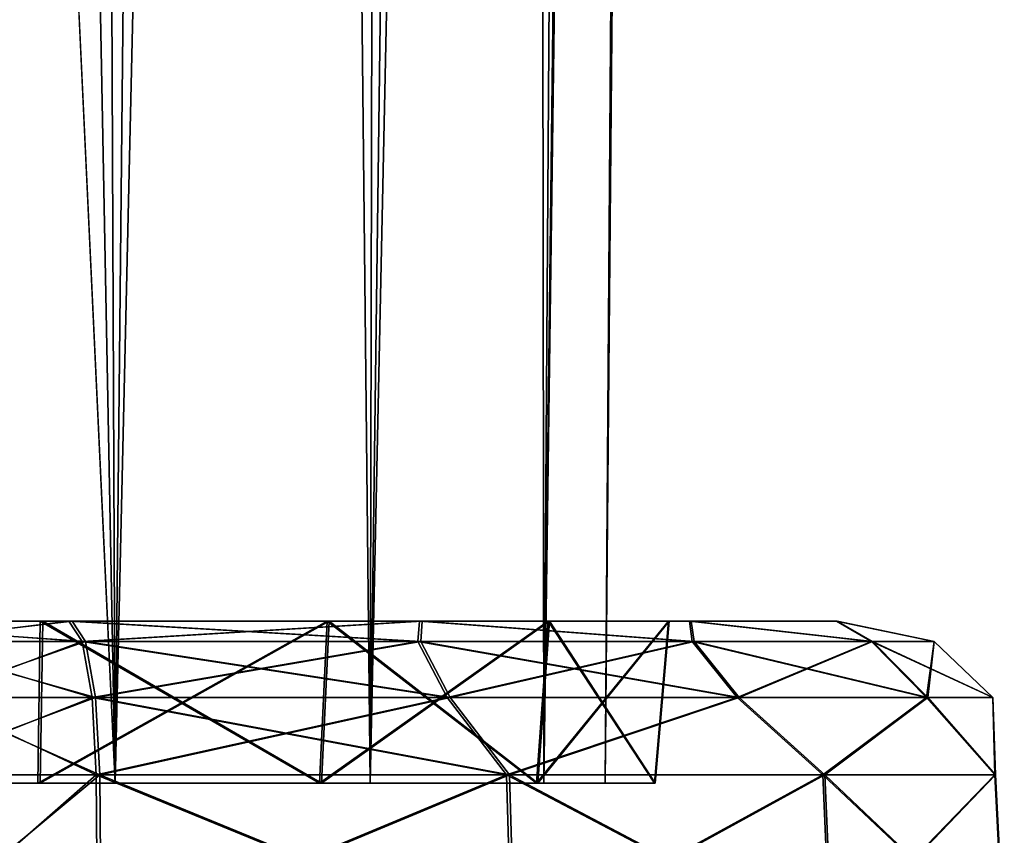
# Model space of a CAD drawing. Header units: millimetres. Extents: x -96 to 96, y -34 to 18.
# Tile 177 of 192: x 77.94 to 80.98, y -27.66 to -25.14. Entities that reach past the tile are written whole.
import ezdxf

# ---------------------------------------------------------------- set-up
doc = ezdxf.new("R2010")
doc.units = ezdxf.units.MM
doc.header["$LTSCALE"] = 65.185185
for name, color, linetype in [('112', 7, 'CONTINUOUS'), ('115', 7, 'CONTINUOUS'), ('116', 7, 'CONTINUOUS'), ('120', 7, 'CONTINUOUS'), ('123', 7, 'CONTINUOUS'), ('124', 7, 'CONTINUOUS'), ('166', 7, 'CONTINUOUS'), ('167', 7, 'CONTINUOUS'), ('168', 7, 'CONTINUOUS'), ('170', 7, 'CONTINUOUS'), ('171', 7, 'CONTINUOUS'), ('172', 7, 'CONTINUOUS'), ('18', 7, 'CONTINUOUS'), ('19', 7, 'CONTINUOUS'), ('68', 7, 'CONTINUOUS'), ('70', 7, 'CONTINUOUS'), ('93', 7, 'CONTINUOUS'), ('94', 7, 'CONTINUOUS')]:
    doc.layers.add(name, color=color, linetype=linetype)

msp = doc.modelspace()

# ---------------------------------------------------------------- linework, layer by layer
at = {"layer": '112', "color": 7, "linetype": 'Continuous'}
for points in [[(77.5582, -27.4738, -19.6224), (78.1741, -27.4738, -19.3704), (77.574, -28, -19.645), (77.5582, -27.4738, -19.6224)], [(77.574, -28, -19.645), (78.1741, -27.4738, -19.3704), (78.1787, -28, -19.3976), (77.574, -28, -19.645)]]:
    msp.add_3dface(points, dxfattribs=at)
at = {"layer": '115', "color": 7, "linetype": 'Continuous'}
for points in [[(78.1787, -28, -19.3976), (78.1741, -27.4738, -19.3704), (79.4417, -27.4738, -18.8806), (78.1787, -28, -19.3976)], [(79.4565, -28, -18.9038), (78.1787, -28, -19.3976), (79.4417, -27.4738, -18.8806), (79.4565, -28, -18.9038)], [(78.1898, -28, -12.6043), (79.466, -28, -13.1023), (78.1851, -27.4738, -12.6315), (78.1898, -28, -12.6043)], [(78.1851, -27.4738, -12.6315), (79.466, -28, -13.1023), (79.4511, -27.4738, -13.1255), (78.1851, -27.4738, -12.6315)], [(80.4183, -27.4738, -17.9357), (79.4565, -28, -18.9038), (79.4417, -27.4738, -18.8806), (80.4183, -27.4738, -17.9357)], [(79.466, -28, -13.1023), (80.4474, -28, -14.058), (79.4511, -27.4738, -13.1255), (79.466, -28, -13.1023)], [(79.4511, -27.4738, -13.1255), (80.4474, -28, -14.058), (80.4246, -27.4738, -14.0736), (79.4511, -27.4738, -13.1255)], [(80.441, -28, -17.9513), (79.4565, -28, -18.9038), (80.4183, -27.4738, -17.9357), (80.441, -28, -17.9513)], [(80.9497, -27.4738, -16.6849), (80.441, -28, -17.9513), (80.4183, -27.4738, -17.9357), (80.9497, -27.4738, -16.6849)], [(80.4474, -28, -14.058), (80.9789, -28, -15.3206), (80.4246, -27.4738, -14.0736), (80.4474, -28, -14.058)], [(80.4246, -27.4738, -14.0736), (80.9789, -28, -15.3206), (80.9519, -27.4738, -15.326), (80.4246, -27.4738, -14.0736)], [(80.9767, -28, -16.6905), (80.441, -28, -17.9513), (80.9497, -27.4738, -16.6849), (80.9767, -28, -16.6905)], [(80.9519, -27.4738, -15.326), (80.9767, -28, -16.6905), (80.9497, -27.4738, -16.6849), (80.9519, -27.4738, -15.326)], [(80.9789, -28, -15.3206), (80.9767, -28, -16.6905), (80.9519, -27.4738, -15.326), (80.9789, -28, -15.3206)]]:
    msp.add_3dface(points, dxfattribs=at)
at = {"layer": '116', "color": 7, "linetype": 'Continuous'}
for points in [[(78.1898, -28, -12.6043), (78.1851, -27.4738, -12.6315), (77.5364, -27.4738, -12.3533), (78.1898, -28, -12.6043)], [(78.1898, -28, -12.6043), (77.5364, -27.4738, -12.3533), (77.5529, -28, -12.3311), (78.1898, -28, -12.6043)]]:
    msp.add_3dface(points, dxfattribs=at)
at = {"layer": '120', "color": 7, "linetype": 'Continuous'}
for points in [[(77.5364, -27.4738, 12.3533), (78.1851, -27.4738, 12.6315), (77.5529, -28, 12.3311), (77.5364, -27.4738, 12.3533)], [(77.5529, -28, 12.3311), (78.1851, -27.4738, 12.6315), (78.1898, -28, 12.6043), (77.5529, -28, 12.3311)]]:
    msp.add_3dface(points, dxfattribs=at)
at = {"layer": '123', "color": 7, "linetype": 'Continuous'}
for points in [[(78.1787, -28, 19.3976), (79.4565, -28, 18.9038), (78.1741, -27.4738, 19.3704), (78.1787, -28, 19.3976)], [(78.1741, -27.4738, 19.3704), (79.4565, -28, 18.9038), (79.4417, -27.4738, 18.8806), (78.1741, -27.4738, 19.3704)], [(78.1898, -28, 12.6043), (78.1851, -27.4738, 12.6315), (79.4511, -27.4738, 13.1255), (78.1898, -28, 12.6043)], [(79.466, -28, 13.1023), (78.1898, -28, 12.6043), (79.4511, -27.4738, 13.1255), (79.466, -28, 13.1023)], [(79.4565, -28, 18.9038), (80.441, -28, 17.9513), (79.4417, -27.4738, 18.8806), (79.4565, -28, 18.9038)], [(79.4417, -27.4738, 18.8806), (80.441, -28, 17.9513), (80.4183, -27.4738, 17.9357), (79.4417, -27.4738, 18.8806)], [(80.4246, -27.4738, 14.0736), (79.466, -28, 13.1023), (79.4511, -27.4738, 13.1255), (80.4246, -27.4738, 14.0736)], [(80.4474, -28, 14.058), (79.466, -28, 13.1023), (80.4246, -27.4738, 14.0736), (80.4474, -28, 14.058)], [(80.441, -28, 17.9513), (80.9767, -28, 16.6905), (80.4183, -27.4738, 17.9357), (80.441, -28, 17.9513)], [(80.4183, -27.4738, 17.9357), (80.9767, -28, 16.6905), (80.9497, -27.4738, 16.6849), (80.4183, -27.4738, 17.9357)], [(80.9519, -27.4738, 15.326), (80.4474, -28, 14.058), (80.4246, -27.4738, 14.0736), (80.9519, -27.4738, 15.326)], [(80.9789, -28, 15.3206), (80.4474, -28, 14.058), (80.9519, -27.4738, 15.326), (80.9789, -28, 15.3206)], [(80.9767, -28, 16.6905), (80.9789, -28, 15.3206), (80.9497, -27.4738, 16.6849), (80.9767, -28, 16.6905)], [(80.9497, -27.4738, 16.6849), (80.9789, -28, 15.3206), (80.9519, -27.4738, 15.326), (80.9497, -27.4738, 16.6849)]]:
    msp.add_3dface(points, dxfattribs=at)
at = {"layer": '124', "color": 7, "linetype": 'Continuous'}
for points in [[(78.1787, -28, 19.3976), (78.1741, -27.4738, 19.3704), (77.5582, -27.4738, 19.6224), (78.1787, -28, 19.3976)], [(78.1787, -28, 19.3976), (77.5582, -27.4738, 19.6224), (77.574, -28, 19.645), (78.1787, -28, 19.3976)]]:
    msp.add_3dface(points, dxfattribs=at)
at = {"layer": '166', "color": 7, "linetype": 'Continuous'}
for points in [[(78.131, -27.0627, 19.1172), (77.2731, -27, 19.2125), (77.5781, -27.0627, 19.3086), (78.131, -27.0627, 19.1172)], [(78.0903, -27, 18.8782), (77.2731, -27, 19.2125), (78.131, -27.0627, 19.1172), (78.0903, -27, 18.8782)], [(78.1615, -27.2353, 19.2964), (77.5781, -27.0627, 19.3086), (77.6649, -27.2352, 19.4683), (78.1615, -27.2353, 19.2964)], [(78.131, -27.0627, 19.1172), (77.5781, -27.0627, 19.3086), (78.1615, -27.2353, 19.2964), (78.131, -27.0627, 19.1172)], [(77.5582, -27.4738, 19.6224), (78.1741, -27.4738, 19.3704), (77.6649, -27.2352, 19.4683), (77.5582, -27.4738, 19.6224)], [(78.1741, -27.4738, 19.3704), (78.1615, -27.2353, 19.2964), (77.6649, -27.2352, 19.4683), (78.1741, -27.4738, 19.3704)]]:
    msp.add_3dface(points, dxfattribs=at)
at = {"layer": '167', "color": 7, "linetype": 'Continuous'}
for points in [[(78.0903, -27, 18.8782), (78.131, -27.0627, 19.1172), (79.1679, -27.0627, 18.7459), (78.0903, -27, 18.8782)], [(79.1726, -27, 18.46), (78.0903, -27, 18.8782), (79.1679, -27.0627, 18.7459), (79.1726, -27, 18.46)], [(78.0997, -27, 13.1234), (79.1807, -27, 13.5452), (78.1411, -27.0626, 12.8848), (78.0997, -27, 13.1234)], [(78.1411, -27.0626, 12.8848), (79.1807, -27, 13.5452), (79.1768, -27.0626, 13.2594), (78.1411, -27.0626, 12.8848)], [(80.0147, -27.0627, 18.0415), (79.1726, -27, 18.46), (79.1679, -27.0627, 18.7459), (80.0147, -27.0627, 18.0415)], [(80.0066, -27, 17.653), (79.1726, -27, 18.46), (80.0147, -27.0627, 18.0415), (80.0066, -27, 17.653)], [(79.1768, -27.0626, 13.2594), (79.1807, -27, 13.5452), (80.0212, -27.0626, 13.9665), (79.1768, -27.0626, 13.2594)], [(79.1807, -27, 13.5452), (80.012, -27, 14.3549), (80.0212, -27.0626, 13.9665), (79.1807, -27, 13.5452)], [(80.4605, -27, 16.585), (80.0066, -27, 17.653), (80.5684, -27.0626, 17.0894), (80.4605, -27, 16.585)], [(80.5684, -27.0626, 17.0894), (80.0066, -27, 17.653), (80.0147, -27.0627, 18.0415), (80.5684, -27.0626, 17.0894)], [(80.0212, -27.0626, 13.9665), (80.012, -27, 14.3549), (80.5719, -27.0626, 14.9203), (80.0212, -27.0626, 13.9665)], [(80.012, -27, 14.3549), (80.4624, -27, 15.4244), (80.5719, -27.0626, 14.9203), (80.012, -27, 14.3549)], [(80.4624, -27, 15.4244), (80.4605, -27, 16.585), (80.762, -27.0626, 16.0052), (80.4624, -27, 15.4244)], [(80.762, -27.0626, 16.0052), (80.4605, -27, 16.585), (80.5684, -27.0626, 17.0894), (80.762, -27.0626, 16.0052)], [(80.5719, -27.0626, 14.9203), (80.4624, -27, 15.4244), (80.762, -27.0626, 16.0052), (80.5719, -27.0626, 14.9203)], [(79.1679, -27.0627, 18.7459), (78.131, -27.0627, 19.1172), (79.2581, -27.2352, 18.9038), (79.1679, -27.0627, 18.7459)], [(78.131, -27.0627, 19.1172), (78.1615, -27.2353, 19.2964), (79.2581, -27.2352, 18.9038), (78.131, -27.0627, 19.1172)], [(78.1411, -27.0626, 12.8848), (79.1768, -27.0626, 13.2594), (78.1722, -27.235, 12.7056), (78.1411, -27.0626, 12.8848)], [(78.1722, -27.235, 12.7056), (79.1768, -27.0626, 13.2594), (79.2675, -27.2351, 13.1018), (78.1722, -27.235, 12.7056)], [(80.1535, -27.2352, 18.1589), (79.1679, -27.0627, 18.7459), (79.2581, -27.2352, 18.9038), (80.1535, -27.2352, 18.1589)], [(80.0147, -27.0627, 18.0415), (79.1679, -27.0627, 18.7459), (80.1535, -27.2352, 18.1589), (80.0147, -27.0627, 18.0415)], [(79.1768, -27.0626, 13.2594), (80.0212, -27.0626, 13.9665), (79.2675, -27.2351, 13.1018), (79.1768, -27.0626, 13.2594)], [(79.2675, -27.2351, 13.1018), (80.0212, -27.0626, 13.9665), (80.1605, -27.2351, 13.8495), (79.2675, -27.2351, 13.1018)], [(80.5684, -27.0626, 17.0894), (80.0147, -27.0627, 18.0415), (80.739, -27.2352, 17.1521), (80.5684, -27.0626, 17.0894)], [(80.739, -27.2352, 17.1521), (80.0147, -27.0627, 18.0415), (80.1535, -27.2352, 18.1589), (80.739, -27.2352, 17.1521)], [(80.0212, -27.0626, 13.9665), (80.5719, -27.0626, 14.9203), (80.1605, -27.2351, 13.8495), (80.0212, -27.0626, 13.9665)], [(80.1605, -27.2351, 13.8495), (80.5719, -27.0626, 14.9203), (80.7428, -27.2351, 14.8582), (80.1605, -27.2351, 13.8495)], [(80.9438, -27.2351, 16.0055), (80.5684, -27.0626, 17.0894), (80.739, -27.2352, 17.1521), (80.9438, -27.2351, 16.0055)], [(80.762, -27.0626, 16.0052), (80.5684, -27.0626, 17.0894), (80.9438, -27.2351, 16.0055), (80.762, -27.0626, 16.0052)], [(80.5719, -27.0626, 14.9203), (80.762, -27.0626, 16.0052), (80.7428, -27.2351, 14.8582), (80.5719, -27.0626, 14.9203)], [(80.7428, -27.2351, 14.8582), (80.762, -27.0626, 16.0052), (80.9438, -27.2351, 16.0055), (80.7428, -27.2351, 14.8582)], [(78.1615, -27.2353, 19.2964), (79.4417, -27.4738, 18.8806), (79.2581, -27.2352, 18.9038), (78.1615, -27.2353, 19.2964)], [(78.1741, -27.4738, 19.3704), (79.4417, -27.4738, 18.8806), (78.1615, -27.2353, 19.2964), (78.1741, -27.4738, 19.3704)], [(78.1851, -27.4738, 12.6315), (78.1722, -27.235, 12.7056), (79.2675, -27.2351, 13.1018), (78.1851, -27.4738, 12.6315)], [(79.4511, -27.4738, 13.1255), (78.1851, -27.4738, 12.6315), (79.2675, -27.2351, 13.1018), (79.4511, -27.4738, 13.1255)], [(79.4417, -27.4738, 18.8806), (80.1535, -27.2352, 18.1589), (79.2581, -27.2352, 18.9038), (79.4417, -27.4738, 18.8806)], [(79.4511, -27.4738, 13.1255), (79.2675, -27.2351, 13.1018), (80.1605, -27.2351, 13.8495), (79.4511, -27.4738, 13.1255)], [(79.4417, -27.4738, 18.8806), (80.4183, -27.4738, 17.9357), (80.1535, -27.2352, 18.1589), (79.4417, -27.4738, 18.8806)], [(80.4246, -27.4738, 14.0736), (79.4511, -27.4738, 13.1255), (80.1605, -27.2351, 13.8495), (80.4246, -27.4738, 14.0736)], [(80.4183, -27.4738, 17.9357), (80.739, -27.2352, 17.1521), (80.1535, -27.2352, 18.1589), (80.4183, -27.4738, 17.9357)], [(80.4246, -27.4738, 14.0736), (80.1605, -27.2351, 13.8495), (80.7428, -27.2351, 14.8582), (80.4246, -27.4738, 14.0736)], [(80.4183, -27.4738, 17.9357), (80.9497, -27.4738, 16.6849), (80.739, -27.2352, 17.1521), (80.4183, -27.4738, 17.9357)], [(80.9519, -27.4738, 15.326), (80.4246, -27.4738, 14.0736), (80.7428, -27.2351, 14.8582), (80.9519, -27.4738, 15.326)], [(80.9497, -27.4738, 16.6849), (80.9438, -27.2351, 16.0055), (80.739, -27.2352, 17.1521), (80.9497, -27.4738, 16.6849)], [(80.9519, -27.4738, 15.326), (80.7428, -27.2351, 14.8582), (80.9438, -27.2351, 16.0055), (80.9519, -27.4738, 15.326)], [(80.9497, -27.4738, 16.6849), (80.9519, -27.4738, 15.326), (80.9438, -27.2351, 16.0055), (80.9497, -27.4738, 16.6849)]]:
    msp.add_3dface(points, dxfattribs=at)
at = {"layer": '168', "color": 7, "linetype": 'Continuous'}
for points in [[(77.239, -27, 12.7543), (78.0997, -27, 13.1234), (77.5572, -27.0626, 12.6737), (77.239, -27, 12.7543)], [(78.0997, -27, 13.1234), (78.1411, -27.0626, 12.8848), (77.5572, -27.0626, 12.6737), (78.0997, -27, 13.1234)], [(77.5572, -27.0626, 12.6737), (78.1411, -27.0626, 12.8848), (77.6478, -27.235, 12.5161), (77.5572, -27.0626, 12.6737)], [(78.1411, -27.0626, 12.8848), (78.1722, -27.235, 12.7056), (77.6478, -27.235, 12.5161), (78.1411, -27.0626, 12.8848)], [(78.1851, -27.4738, 12.6315), (77.5364, -27.4738, 12.3533), (78.1722, -27.235, 12.7056), (78.1851, -27.4738, 12.6315)], [(78.1722, -27.235, 12.7056), (77.5364, -27.4738, 12.3533), (77.6478, -27.235, 12.5161), (78.1722, -27.235, 12.7056)]]:
    msp.add_3dface(points, dxfattribs=at)
at = {"layer": '170', "color": 7, "linetype": 'Continuous'}
for points in [[(78.1412, -27.0627, -12.8846), (77.239, -27, -12.7543), (77.5572, -27.0627, -12.6736), (78.1412, -27.0627, -12.8846)], [(78.0997, -27, -13.1234), (77.239, -27, -12.7543), (78.1412, -27.0627, -12.8846), (78.0997, -27, -13.1234)], [(78.1412, -27.0627, -12.8846), (77.5572, -27.0627, -12.6736), (78.1723, -27.2353, -12.7055), (78.1412, -27.0627, -12.8846)], [(78.1723, -27.2353, -12.7055), (77.5572, -27.0627, -12.6736), (77.6478, -27.2352, -12.516), (78.1723, -27.2353, -12.7055)], [(77.5364, -27.4738, -12.3533), (78.1851, -27.4738, -12.6315), (77.6478, -27.2352, -12.516), (77.5364, -27.4738, -12.3533)], [(78.1851, -27.4738, -12.6315), (78.1723, -27.2353, -12.7055), (77.6478, -27.2352, -12.516), (78.1851, -27.4738, -12.6315)]]:
    msp.add_3dface(points, dxfattribs=at)
at = {"layer": '171', "color": 7, "linetype": 'Continuous'}
for points in [[(78.0903, -27, -18.8782), (79.1726, -27, -18.46), (78.1309, -27.0626, -19.117), (78.0903, -27, -18.8782)], [(79.1807, -27, -13.5452), (78.0997, -27, -13.1234), (79.1769, -27.0627, -13.2592), (79.1807, -27, -13.5452)], [(78.0997, -27, -13.1234), (78.1412, -27.0627, -12.8846), (79.1769, -27.0627, -13.2592), (78.0997, -27, -13.1234)], [(78.1309, -27.0626, -19.117), (79.1726, -27, -18.46), (79.1679, -27.0626, -18.7458), (78.1309, -27.0626, -19.117)], [(79.1679, -27.0626, -18.7458), (79.1726, -27, -18.46), (80.0146, -27.0626, -18.0414), (79.1679, -27.0626, -18.7458)], [(79.1726, -27, -18.46), (80.0066, -27, -17.653), (80.0146, -27.0626, -18.0414), (79.1726, -27, -18.46)], [(80.0213, -27.0627, -13.9664), (79.1807, -27, -13.5452), (79.1769, -27.0627, -13.2592), (80.0213, -27.0627, -13.9664)], [(80.012, -27, -14.3548), (79.1807, -27, -13.5452), (80.0213, -27.0627, -13.9664), (80.012, -27, -14.3548)], [(80.0066, -27, -17.653), (80.4605, -27, -16.585), (80.5683, -27.0626, -17.0894), (80.0066, -27, -17.653)], [(80.0146, -27.0626, -18.0414), (80.0066, -27, -17.653), (80.5683, -27.0626, -17.0894), (80.0146, -27.0626, -18.0414)], [(80.5719, -27.0626, -14.9203), (80.012, -27, -14.3548), (80.0213, -27.0627, -13.9664), (80.5719, -27.0626, -14.9203)], [(80.4624, -27, -15.4244), (80.012, -27, -14.3548), (80.5719, -27.0626, -14.9203), (80.4624, -27, -15.4244)], [(80.4605, -27, -16.585), (80.4624, -27, -15.4244), (80.762, -27.0626, -16.0052), (80.4605, -27, -16.585)], [(80.5683, -27.0626, -17.0894), (80.4605, -27, -16.585), (80.762, -27.0626, -16.0052), (80.5683, -27.0626, -17.0894)], [(80.762, -27.0626, -16.0052), (80.4624, -27, -15.4244), (80.5719, -27.0626, -14.9203), (80.762, -27.0626, -16.0052)], [(78.1309, -27.0626, -19.117), (79.1679, -27.0626, -18.7458), (78.1615, -27.235, -19.2962), (78.1309, -27.0626, -19.117)], [(79.1769, -27.0627, -13.2592), (78.1412, -27.0627, -12.8846), (79.2676, -27.2352, -13.1017), (79.1769, -27.0627, -13.2592)], [(78.1412, -27.0627, -12.8846), (78.1723, -27.2353, -12.7055), (79.2676, -27.2352, -13.1017), (78.1412, -27.0627, -12.8846)], [(78.1615, -27.235, -19.2962), (79.1679, -27.0626, -18.7458), (79.258, -27.2351, -18.9037), (78.1615, -27.235, -19.2962)], [(79.1679, -27.0626, -18.7458), (80.0146, -27.0626, -18.0414), (79.258, -27.2351, -18.9037), (79.1679, -27.0626, -18.7458)], [(80.1605, -27.2352, -13.8495), (79.1769, -27.0627, -13.2592), (79.2676, -27.2352, -13.1017), (80.1605, -27.2352, -13.8495)], [(80.0213, -27.0627, -13.9664), (79.1769, -27.0627, -13.2592), (80.1605, -27.2352, -13.8495), (80.0213, -27.0627, -13.9664)], [(79.258, -27.2351, -18.9037), (80.0146, -27.0626, -18.0414), (80.1534, -27.2351, -18.1588), (79.258, -27.2351, -18.9037)], [(80.0146, -27.0626, -18.0414), (80.5683, -27.0626, -17.0894), (80.1534, -27.2351, -18.1588), (80.0146, -27.0626, -18.0414)], [(80.5719, -27.0626, -14.9203), (80.0213, -27.0627, -13.9664), (80.7428, -27.2352, -14.8582), (80.5719, -27.0626, -14.9203)], [(80.7428, -27.2352, -14.8582), (80.0213, -27.0627, -13.9664), (80.1605, -27.2352, -13.8495), (80.7428, -27.2352, -14.8582)], [(80.1534, -27.2351, -18.1588), (80.5683, -27.0626, -17.0894), (80.739, -27.2351, -17.1521), (80.1534, -27.2351, -18.1588)], [(80.5683, -27.0626, -17.0894), (80.762, -27.0626, -16.0052), (80.739, -27.2351, -17.1521), (80.5683, -27.0626, -17.0894)], [(80.9438, -27.2351, -16.0055), (80.5719, -27.0626, -14.9203), (80.7428, -27.2352, -14.8582), (80.9438, -27.2351, -16.0055)], [(80.762, -27.0626, -16.0052), (80.5719, -27.0626, -14.9203), (80.9438, -27.2351, -16.0055), (80.762, -27.0626, -16.0052)], [(80.739, -27.2351, -17.1521), (80.762, -27.0626, -16.0052), (80.9438, -27.2351, -16.0055), (80.739, -27.2351, -17.1521)], [(78.1741, -27.4738, -19.3704), (78.1615, -27.235, -19.2962), (79.258, -27.2351, -18.9037), (78.1741, -27.4738, -19.3704)], [(78.1723, -27.2353, -12.7055), (79.4511, -27.4738, -13.1255), (79.2676, -27.2352, -13.1017), (78.1723, -27.2353, -12.7055)], [(78.1851, -27.4738, -12.6315), (79.4511, -27.4738, -13.1255), (78.1723, -27.2353, -12.7055), (78.1851, -27.4738, -12.6315)], [(79.4417, -27.4738, -18.8806), (78.1741, -27.4738, -19.3704), (79.258, -27.2351, -18.9037), (79.4417, -27.4738, -18.8806)], [(79.4417, -27.4738, -18.8806), (79.258, -27.2351, -18.9037), (80.1534, -27.2351, -18.1588), (79.4417, -27.4738, -18.8806)], [(79.4511, -27.4738, -13.1255), (80.1605, -27.2352, -13.8495), (79.2676, -27.2352, -13.1017), (79.4511, -27.4738, -13.1255)], [(80.4183, -27.4738, -17.9357), (79.4417, -27.4738, -18.8806), (80.1534, -27.2351, -18.1588), (80.4183, -27.4738, -17.9357)], [(79.4511, -27.4738, -13.1255), (80.4246, -27.4738, -14.0736), (80.1605, -27.2352, -13.8495), (79.4511, -27.4738, -13.1255)], [(80.4183, -27.4738, -17.9357), (80.1534, -27.2351, -18.1588), (80.739, -27.2351, -17.1521), (80.4183, -27.4738, -17.9357)], [(80.4246, -27.4738, -14.0736), (80.7428, -27.2352, -14.8582), (80.1605, -27.2352, -13.8495), (80.4246, -27.4738, -14.0736)], [(80.9497, -27.4738, -16.6849), (80.4183, -27.4738, -17.9357), (80.739, -27.2351, -17.1521), (80.9497, -27.4738, -16.6849)], [(80.4246, -27.4738, -14.0736), (80.9519, -27.4738, -15.326), (80.7428, -27.2352, -14.8582), (80.4246, -27.4738, -14.0736)], [(80.9497, -27.4738, -16.6849), (80.739, -27.2351, -17.1521), (80.9438, -27.2351, -16.0055), (80.9497, -27.4738, -16.6849)], [(80.9519, -27.4738, -15.326), (80.9438, -27.2351, -16.0055), (80.7428, -27.2352, -14.8582), (80.9519, -27.4738, -15.326)], [(80.9519, -27.4738, -15.326), (80.9497, -27.4738, -16.6849), (80.9438, -27.2351, -16.0055), (80.9519, -27.4738, -15.326)]]:
    msp.add_3dface(points, dxfattribs=at)
at = {"layer": '172', "color": 7, "linetype": 'Continuous'}
for points in [[(77.2731, -27, -19.2125), (78.0903, -27, -18.8782), (77.5781, -27.0626, -19.3085), (77.2731, -27, -19.2125)], [(78.0903, -27, -18.8782), (78.1309, -27.0626, -19.117), (77.5781, -27.0626, -19.3085), (78.0903, -27, -18.8782)], [(77.5781, -27.0626, -19.3085), (78.1309, -27.0626, -19.117), (77.6649, -27.2351, -19.4682), (77.5781, -27.0626, -19.3085)], [(78.1309, -27.0626, -19.117), (78.1615, -27.235, -19.2962), (77.6649, -27.2351, -19.4682), (78.1309, -27.0626, -19.117)], [(78.1615, -27.235, -19.2962), (77.5582, -27.4738, -19.6224), (77.6649, -27.2351, -19.4682), (78.1615, -27.235, -19.2962)], [(78.1741, -27.4738, -19.3704), (77.5582, -27.4738, -19.6224), (78.1615, -27.235, -19.2962), (78.1741, -27.4738, -19.3704)]]:
    msp.add_3dface(points, dxfattribs=at)
at = {"layer": '18', "color": 7, "linetype": 'Continuous'}
for points in [[(77.333, -27.5, -18.1299), (78.0859, 10.2026, -18.4274), (78.2324, -27.5, -18.0513), (77.333, -27.5, -18.1299)], [(77.4181, -9.9704, -18.2923), (78.0859, 10.2026, -18.4274), (77.333, -27.5, -18.1299), (77.4181, -9.9704, -18.2923)], [(78.2324, -27.5, -13.9487), (77.5225, 10.2026, -13.5256), (77.4172, -10.1529, -13.7093), (78.2324, -27.5, -13.9487)], [(78.0859, 10.2026, -13.5726), (77.5225, 10.2026, -13.5256), (78.2324, -27.5, -13.9487), (78.0859, 10.2026, -13.5726)], [(78.0859, 10.2026, -18.4274), (78.624, 10.2026, -18.2539), (78.2324, -27.5, -18.0513), (78.0859, 10.2026, -18.4274)], [(78.624, 10.2026, -13.7461), (78.0859, 10.2026, -13.5726), (78.2324, -27.5, -13.9487), (78.624, 10.2026, -13.7461)], [(78.624, 10.2026, -18.2539), (79.1086, 10.2026, -17.9628), (78.2324, -27.5, -18.0513), (78.624, 10.2026, -18.2539)], [(78.2324, -27.5, -18.0513), (79.1086, 10.2026, -17.9628), (79.0201, -27.5, -17.6097), (78.2324, -27.5, -18.0513)], [(79.0201, -27.5, -14.3903), (78.624, 10.2026, -13.7461), (78.2324, -27.5, -13.9487), (79.0201, -27.5, -14.3903)], [(79.1086, 10.2026, -14.0372), (78.624, 10.2026, -13.7461), (79.0201, -27.5, -14.3903), (79.1086, 10.2026, -14.0372)], [(79.1086, 10.2026, -17.9628), (79.5146, 10.2026, -17.5693), (79.0201, -27.5, -17.6097), (79.1086, 10.2026, -17.9628)], [(79.0201, -27.5, -17.6097), (79.8207, 10.2026, -17.094), (79.5565, -27.5, -16.8831), (79.0201, -27.5, -17.6097)], [(79.5565, -27.5, -15.1169), (79.5146, 10.2026, -14.4307), (79.0201, -27.5, -14.3903), (79.5565, -27.5, -15.1169)], [(79.5146, 10.2026, -14.4307), (79.1086, 10.2026, -14.0372), (79.0201, -27.5, -14.3903), (79.5146, 10.2026, -14.4307)], [(79.5146, 10.2026, -17.5693), (79.8207, 10.2026, -17.094), (79.0201, -27.5, -17.6097), (79.5146, 10.2026, -17.5693)], [(79.8207, 10.2026, -14.906), (79.5146, 10.2026, -14.4307), (79.5565, -27.5, -15.1169), (79.8207, 10.2026, -14.906)], [(80.011, 10.2026, -15.4383), (79.8207, 10.2026, -14.906), (79.5565, -27.5, -15.1169), (80.011, 10.2026, -15.4383)], [(79.7466, -27.5, -16), (80.011, 10.2026, -15.4383), (79.5565, -27.5, -15.1169), (79.7466, -27.5, -16)], [(79.8207, 10.2026, -17.094), (80.011, 10.2026, -16.5617), (79.5565, -27.5, -16.8831), (79.8207, 10.2026, -17.094)], [(80.011, 10.2026, -16.5617), (80.0756, 10.2026, -16), (79.5565, -27.5, -16.8831), (80.011, 10.2026, -16.5617)], [(79.5565, -27.5, -16.8831), (80.0756, 10.2026, -16), (79.7466, -27.5, -16), (79.5565, -27.5, -16.8831)], [(80.0756, 10.2026, -16), (80.011, 10.2026, -15.4383), (79.7466, -27.5, -16), (80.0756, 10.2026, -16)], [(77.333, -27.5, -13.8701), (78.2324, -27.5, -13.9487), (77.4172, -10.1529, -13.7093), (77.333, -27.5, -13.8701)]]:
    msp.add_3dface(points, dxfattribs=at)
at = {"layer": '19', "color": 7, "linetype": 'Continuous'}
for points in [[(77.333, -27.5, 13.8701), (78.0859, 10.2026, 13.5726), (78.2324, -27.5, 13.9487), (77.333, -27.5, 13.8701)], [(77.4181, -9.9704, 13.7077), (78.0859, 10.2026, 13.5726), (77.333, -27.5, 13.8701), (77.4181, -9.9704, 13.7077)], [(78.2324, -27.5, 18.0513), (77.5225, 10.2026, 18.4744), (77.4172, -10.1529, 18.2907), (78.2324, -27.5, 18.0513)], [(78.0859, 10.2026, 18.4274), (77.5225, 10.2026, 18.4744), (78.2324, -27.5, 18.0513), (78.0859, 10.2026, 18.4274)], [(78.0859, 10.2026, 13.5726), (78.624, 10.2026, 13.7461), (78.2324, -27.5, 13.9487), (78.0859, 10.2026, 13.5726)], [(78.624, 10.2026, 18.2539), (78.0859, 10.2026, 18.4274), (78.2324, -27.5, 18.0513), (78.624, 10.2026, 18.2539)], [(79.0201, -27.5, 17.6097), (78.624, 10.2026, 18.2539), (78.2324, -27.5, 18.0513), (79.0201, -27.5, 17.6097)], [(78.2324, -27.5, 13.9487), (79.1086, 10.2026, 14.0372), (79.0201, -27.5, 14.3903), (78.2324, -27.5, 13.9487)], [(78.624, 10.2026, 13.7461), (79.1086, 10.2026, 14.0372), (78.2324, -27.5, 13.9487), (78.624, 10.2026, 13.7461)], [(79.1086, 10.2026, 17.9628), (78.624, 10.2026, 18.2539), (79.0201, -27.5, 17.6097), (79.1086, 10.2026, 17.9628)], [(79.5565, -27.5, 16.8831), (79.5146, 10.2026, 17.5693), (79.0201, -27.5, 17.6097), (79.5565, -27.5, 16.8831)], [(79.5146, 10.2026, 17.5693), (79.1086, 10.2026, 17.9628), (79.0201, -27.5, 17.6097), (79.5146, 10.2026, 17.5693)], [(79.5146, 10.2026, 14.4307), (79.8207, 10.2026, 14.906), (79.0201, -27.5, 14.3903), (79.5146, 10.2026, 14.4307)], [(79.0201, -27.5, 14.3903), (79.8207, 10.2026, 14.906), (79.5565, -27.5, 15.1169), (79.0201, -27.5, 14.3903)], [(79.1086, 10.2026, 14.0372), (79.5146, 10.2026, 14.4307), (79.0201, -27.5, 14.3903), (79.1086, 10.2026, 14.0372)], [(79.8207, 10.2026, 17.094), (79.5146, 10.2026, 17.5693), (79.5565, -27.5, 16.8831), (79.8207, 10.2026, 17.094)], [(79.7466, -27.5, 16), (80.011, 10.2026, 16.5617), (79.5565, -27.5, 16.8831), (79.7466, -27.5, 16)], [(80.011, 10.2026, 16.5617), (79.8207, 10.2026, 17.094), (79.5565, -27.5, 16.8831), (80.011, 10.2026, 16.5617)], [(80.011, 10.2026, 15.4383), (80.0756, 10.2026, 16), (79.5565, -27.5, 15.1169), (80.011, 10.2026, 15.4383)], [(79.5565, -27.5, 15.1169), (80.0756, 10.2026, 16), (79.7466, -27.5, 16), (79.5565, -27.5, 15.1169)], [(79.8207, 10.2026, 14.906), (80.011, 10.2026, 15.4383), (79.5565, -27.5, 15.1169), (79.8207, 10.2026, 14.906)], [(80.0756, 10.2026, 16), (80.011, 10.2026, 16.5617), (79.7466, -27.5, 16), (80.0756, 10.2026, 16)], [(77.333, -27.5, 18.1299), (78.2324, -27.5, 18.0513), (77.4172, -10.1529, 18.2907), (77.333, -27.5, 18.1299)]]:
    msp.add_3dface(points, dxfattribs=at)
at = {"layer": '68', "color": 7, "linetype": 'Continuous'}
for points in [[(76.9458, -27.5, 18.742), (77.994, -27.5, 18.3132), (77.1033, -27.5, 17.8274), (76.9458, -27.5, 18.742)], [(76.9458, -27.5, -18.742), (77.9644, -27.5, -17.8583), (77.994, -27.5, -18.3132), (76.9458, -27.5, -18.742)], [(77.1033, -27.5, -17.8274), (77.9644, -27.5, -17.8583), (76.9458, -27.5, -18.742), (77.1033, -27.5, -17.8274)], [(77.1033, -27.5, 17.8274), (77.994, -27.5, 18.3132), (77.9644, -27.5, 17.8583), (77.1033, -27.5, 17.8274)], [(77.1033, -27.5, -14.1726), (77.1509, -27.5, -13.3806), (77.9644, -27.5, -14.1417), (77.1033, -27.5, -14.1726)], [(77.1033, -27.5, 14.1726), (77.9644, -27.5, 14.1417), (77.1509, -27.5, 13.3806), (77.1033, -27.5, 14.1726)], [(77.1509, -27.5, -13.3806), (78.0016, -27.5, -13.6881), (77.9644, -27.5, -14.1417), (77.1509, -27.5, -13.3806)], [(77.1509, -27.5, 13.3806), (77.9644, -27.5, 14.1417), (78.0016, -27.5, 13.6881), (77.1509, -27.5, 13.3806)], [(77.9644, -27.5, 17.8583), (77.994, -27.5, 18.3132), (78.7501, -27.5, 17.5045), (77.9644, -27.5, 17.8583)], [(77.9644, -27.5, -17.8583), (78.7501, -27.5, -17.5045), (77.994, -27.5, -18.3132), (77.9644, -27.5, -17.8583)], [(77.9644, -27.5, -14.1417), (78.0016, -27.5, -13.6881), (78.7501, -27.5, -14.4955), (77.9644, -27.5, -14.1417)], [(77.9644, -27.5, 14.1417), (78.7501, -27.5, 14.4955), (78.0016, -27.5, 13.6881), (77.9644, -27.5, 14.1417)], [(77.994, -27.5, 18.3132), (78.864, -27.5, 17.977), (78.7501, -27.5, 17.5045), (77.994, -27.5, 18.3132)], [(77.994, -27.5, -18.3132), (78.7501, -27.5, -17.5045), (78.864, -27.5, -17.977), (77.994, -27.5, -18.3132)], [(78.0016, -27.5, -13.6881), (78.8705, -27.5, -14.0271), (78.7501, -27.5, -14.4955), (78.0016, -27.5, -13.6881)], [(78.0016, -27.5, 13.6881), (78.7501, -27.5, 14.4955), (78.8705, -27.5, 14.0271), (78.0016, -27.5, 13.6881)], [(78.7501, -27.5, 17.5045), (78.864, -27.5, 17.977), (79.2976, -27.5, 16.8391), (78.7501, -27.5, 17.5045)], [(78.7501, -27.5, -14.4955), (78.8705, -27.5, -14.0271), (79.2976, -27.5, -15.1609), (78.7501, -27.5, -14.4955)], [(78.7501, -27.5, -17.5045), (79.2976, -27.5, -16.8391), (78.864, -27.5, -17.977), (78.7501, -27.5, -17.5045)], [(78.7501, -27.5, 14.4955), (79.2976, -27.5, 15.1609), (78.8705, -27.5, 14.0271), (78.7501, -27.5, 14.4955)], [(78.864, -27.5, 17.977), (79.5343, -27.5, 17.3285), (79.2976, -27.5, 16.8391), (78.864, -27.5, 17.977)], [(78.864, -27.5, -17.977), (79.2976, -27.5, -16.8391), (79.5343, -27.5, -17.3285), (78.864, -27.5, -17.977)], [(78.8705, -27.5, -14.0271), (79.5386, -27.5, -14.6778), (79.2976, -27.5, -15.1609), (78.8705, -27.5, -14.0271)], [(78.8705, -27.5, 14.0271), (79.2976, -27.5, 15.1609), (79.5386, -27.5, 14.6778), (78.8705, -27.5, 14.0271)], [(79.5386, -27.5, -14.6778), (79.4937, -27.5, -16), (79.2976, -27.5, -15.1609), (79.5386, -27.5, -14.6778)], [(79.2976, -27.5, -16.8391), (79.4937, -27.5, -16), (79.5343, -27.5, -17.3285), (79.2976, -27.5, -16.8391)], [(79.5343, -27.5, 17.3285), (79.4937, -27.5, 16), (79.2976, -27.5, 16.8391), (79.5343, -27.5, 17.3285)], [(79.2976, -27.5, 15.1609), (79.4937, -27.5, 16), (79.5386, -27.5, 14.6778), (79.2976, -27.5, 15.1609)], [(79.5343, -27.5, -17.3285), (79.4937, -27.5, -16), (79.5386, -27.5, -14.6778), (79.5343, -27.5, -17.3285)], [(79.5386, -27.5, 14.6778), (79.4937, -27.5, 16), (79.5343, -27.5, 17.3285), (79.5386, -27.5, 14.6778)], [(79.899, -27.5, -16.4701), (79.5343, -27.5, -17.3285), (79.5386, -27.5, -14.6778), (79.899, -27.5, -16.4701)], [(79.899, -27.5, 16.4701), (79.5386, -27.5, 14.6778), (79.5343, -27.5, 17.3285), (79.899, -27.5, 16.4701)], [(79.9005, -27.5, -15.5374), (79.899, -27.5, -16.4701), (79.5386, -27.5, -14.6778), (79.9005, -27.5, -15.5374)], [(79.9005, -27.5, 15.5374), (79.5386, -27.5, 14.6778), (79.899, -27.5, 16.4701), (79.9005, -27.5, 15.5374)]]:
    msp.add_3dface(points, dxfattribs=at)
at = {"layer": '70', "color": 7, "linetype": 'Continuous'}
for points in [[(78.0014, -27, -18.3564), (77.2731, -27, -19.2125), (76.9708, -27, -18.7779), (78.0014, -27, -18.3564)], [(76.9708, -27, 18.7779), (77.2731, -27, 19.2125), (78.0014, -27, 18.3564), (76.9708, -27, 18.7779)], [(77.1727, -27, -13.3426), (77.239, -27, -12.7543), (78.0091, -27, -13.645), (77.1727, -27, -13.3426)], [(78.0091, -27, 13.645), (77.239, -27, 12.7543), (77.1727, -27, 13.3426), (78.0091, -27, 13.645)], [(77.239, -27, -12.7543), (78.0997, -27, -13.1234), (78.0091, -27, -13.645), (77.239, -27, -12.7543)], [(78.0997, -27, 13.1234), (77.239, -27, 12.7543), (78.0091, -27, 13.645), (78.0997, -27, 13.1234)], [(78.0903, -27, -18.8782), (77.2731, -27, -19.2125), (78.0014, -27, -18.3564), (78.0903, -27, -18.8782)], [(77.2731, -27, 19.2125), (78.0903, -27, 18.8782), (78.0014, -27, 18.3564), (77.2731, -27, 19.2125)], [(78.8876, -27, -18.0139), (78.0903, -27, -18.8782), (78.0014, -27, -18.3564), (78.8876, -27, -18.0139)], [(78.0014, -27, 18.3564), (78.0903, -27, 18.8782), (78.8876, -27, 18.0139), (78.0014, -27, 18.3564)], [(78.0091, -27, -13.645), (78.0997, -27, -13.1234), (78.8941, -27, -13.9903), (78.0091, -27, -13.645)], [(78.8941, -27, 13.9903), (78.0997, -27, 13.1234), (78.0091, -27, 13.645), (78.8941, -27, 13.9903)], [(79.1726, -27, -18.46), (78.0903, -27, -18.8782), (78.8876, -27, -18.0139), (79.1726, -27, -18.46)], [(78.0903, -27, 18.8782), (79.1726, -27, 18.46), (78.8876, -27, 18.0139), (78.0903, -27, 18.8782)], [(78.0997, -27, -13.1234), (79.1807, -27, -13.5452), (78.8941, -27, -13.9903), (78.0997, -27, -13.1234)], [(79.1807, -27, 13.5452), (78.0997, -27, 13.1234), (78.8941, -27, 13.9903), (79.1807, -27, 13.5452)], [(79.5703, -27, -17.3533), (79.1726, -27, -18.46), (78.8876, -27, -18.0139), (79.5703, -27, -17.3533)], [(78.8876, -27, 18.0139), (79.1726, -27, 18.46), (79.5703, -27, 17.3533), (78.8876, -27, 18.0139)], [(78.8941, -27, -13.9903), (79.1807, -27, -13.5452), (79.5748, -27, -14.6532), (78.8941, -27, -13.9903)], [(79.5748, -27, 14.6532), (79.1807, -27, 13.5452), (78.8941, -27, 13.9903), (79.5748, -27, 14.6532)], [(79.1726, -27, 18.46), (80.0066, -27, 17.653), (79.5703, -27, 17.3533), (79.1726, -27, 18.46)], [(79.9418, -27, -16.4789), (79.1726, -27, -18.46), (79.5703, -27, -17.3533), (79.9418, -27, -16.4789)], [(80.0066, -27, -17.653), (79.1726, -27, -18.46), (79.9418, -27, -16.4789), (80.0066, -27, -17.653)], [(79.9434, -27, 15.5288), (79.1807, -27, 13.5452), (79.5748, -27, 14.6532), (79.9434, -27, 15.5288)], [(80.012, -27, 14.3549), (79.1807, -27, 13.5452), (79.9434, -27, 15.5288), (80.012, -27, 14.3549)], [(79.1807, -27, -13.5452), (80.012, -27, -14.3548), (79.5748, -27, -14.6532), (79.1807, -27, -13.5452)], [(79.5703, -27, 17.3533), (80.0066, -27, 17.653), (79.9418, -27, 16.4789), (79.5703, -27, 17.3533)], [(79.5748, -27, -14.6532), (80.012, -27, -14.3548), (79.9434, -27, -15.5288), (79.5748, -27, -14.6532)], [(79.9434, -27, -15.5288), (80.0066, -27, -17.653), (79.9418, -27, -16.4789), (79.9434, -27, -15.5288)], [(79.9418, -27, 16.4789), (80.0066, -27, 17.653), (79.9434, -27, 15.5288), (79.9418, -27, 16.4789)], [(80.0066, -27, 17.653), (80.012, -27, 14.3549), (79.9434, -27, 15.5288), (80.0066, -27, 17.653)], [(80.012, -27, -14.3548), (80.0066, -27, -17.653), (79.9434, -27, -15.5288), (80.012, -27, -14.3548)], [(80.4605, -27, 16.585), (80.012, -27, 14.3549), (80.0066, -27, 17.653), (80.4605, -27, 16.585)], [(80.4605, -27, -16.585), (80.0066, -27, -17.653), (80.012, -27, -14.3548), (80.4605, -27, -16.585)], [(80.4624, -27, 15.4244), (80.012, -27, 14.3549), (80.4605, -27, 16.585), (80.4624, -27, 15.4244)], [(80.4624, -27, -15.4244), (80.4605, -27, -16.585), (80.012, -27, -14.3548), (80.4624, -27, -15.4244)]]:
    msp.add_3dface(points, dxfattribs=at)
at = {"layer": '93', "color": 7, "linetype": 'Continuous'}
for points in [[(77.994, -27.5, 18.3132), (78.0014, -27, 18.3564), (78.8876, -27, 18.0139), (77.994, -27.5, 18.3132)], [(78.864, -27.5, 17.977), (77.994, -27.5, 18.3132), (78.8876, -27, 18.0139), (78.864, -27.5, 17.977)], [(78.0016, -27.5, 13.6881), (78.8705, -27.5, 14.0271), (78.0091, -27, 13.645), (78.0016, -27.5, 13.6881)], [(78.8705, -27.5, 14.0271), (78.8941, -27, 13.9903), (78.0091, -27, 13.645), (78.8705, -27.5, 14.0271)], [(78.864, -27.5, 17.977), (78.8876, -27, 18.0139), (79.5703, -27, 17.3533), (78.864, -27.5, 17.977)], [(79.5343, -27.5, 17.3285), (78.864, -27.5, 17.977), (79.5703, -27, 17.3533), (79.5343, -27.5, 17.3285)], [(78.8705, -27.5, 14.0271), (79.5386, -27.5, 14.6778), (78.8941, -27, 13.9903), (78.8705, -27.5, 14.0271)], [(79.5386, -27.5, 14.6778), (79.5748, -27, 14.6532), (78.8941, -27, 13.9903), (79.5386, -27.5, 14.6778)], [(79.899, -27.5, 16.4701), (79.5343, -27.5, 17.3285), (79.9418, -27, 16.4789), (79.899, -27.5, 16.4701)], [(79.5343, -27.5, 17.3285), (79.5703, -27, 17.3533), (79.9418, -27, 16.4789), (79.5343, -27.5, 17.3285)], [(79.5386, -27.5, 14.6778), (79.9005, -27.5, 15.5374), (79.5748, -27, 14.6532), (79.5386, -27.5, 14.6778)], [(79.9005, -27.5, 15.5374), (79.9434, -27, 15.5288), (79.5748, -27, 14.6532), (79.9005, -27.5, 15.5374)], [(79.9005, -27.5, 15.5374), (79.899, -27.5, 16.4701), (79.9434, -27, 15.5288), (79.9005, -27.5, 15.5374)], [(79.899, -27.5, 16.4701), (79.9418, -27, 16.4789), (79.9434, -27, 15.5288), (79.899, -27.5, 16.4701)]]:
    msp.add_3dface(points, dxfattribs=at)
at = {"layer": '94', "color": 7, "linetype": 'Continuous'}
for points in [[(77.994, -27.5, -18.3132), (78.864, -27.5, -17.977), (78.0014, -27, -18.3564), (77.994, -27.5, -18.3132)], [(78.864, -27.5, -17.977), (78.8876, -27, -18.0139), (78.0014, -27, -18.3564), (78.864, -27.5, -17.977)], [(78.0016, -27.5, -13.6881), (78.0091, -27, -13.645), (78.8941, -27, -13.9903), (78.0016, -27.5, -13.6881)], [(78.8705, -27.5, -14.0271), (78.0016, -27.5, -13.6881), (78.8941, -27, -13.9903), (78.8705, -27.5, -14.0271)], [(78.864, -27.5, -17.977), (79.5343, -27.5, -17.3285), (78.8876, -27, -18.0139), (78.864, -27.5, -17.977)], [(79.5386, -27.5, -14.6778), (78.8705, -27.5, -14.0271), (79.5748, -27, -14.6532), (79.5386, -27.5, -14.6778)], [(78.8705, -27.5, -14.0271), (78.8941, -27, -13.9903), (79.5748, -27, -14.6532), (78.8705, -27.5, -14.0271)], [(79.5343, -27.5, -17.3285), (79.5703, -27, -17.3533), (78.8876, -27, -18.0139), (79.5343, -27.5, -17.3285)], [(79.5343, -27.5, -17.3285), (79.899, -27.5, -16.4701), (79.5703, -27, -17.3533), (79.5343, -27.5, -17.3285)], [(79.9005, -27.5, -15.5374), (79.5386, -27.5, -14.6778), (79.9434, -27, -15.5288), (79.9005, -27.5, -15.5374)], [(79.5386, -27.5, -14.6778), (79.5748, -27, -14.6532), (79.9434, -27, -15.5288), (79.5386, -27.5, -14.6778)], [(79.899, -27.5, -16.4701), (79.9418, -27, -16.4789), (79.5703, -27, -17.3533), (79.899, -27.5, -16.4701)], [(79.899, -27.5, -16.4701), (79.9005, -27.5, -15.5374), (79.9418, -27, -16.4789), (79.899, -27.5, -16.4701)], [(79.9005, -27.5, -15.5374), (79.9434, -27, -15.5288), (79.9418, -27, -16.4789), (79.9005, -27.5, -15.5374)]]:
    msp.add_3dface(points, dxfattribs=at)

doc.saveas('drawing.dxf')
